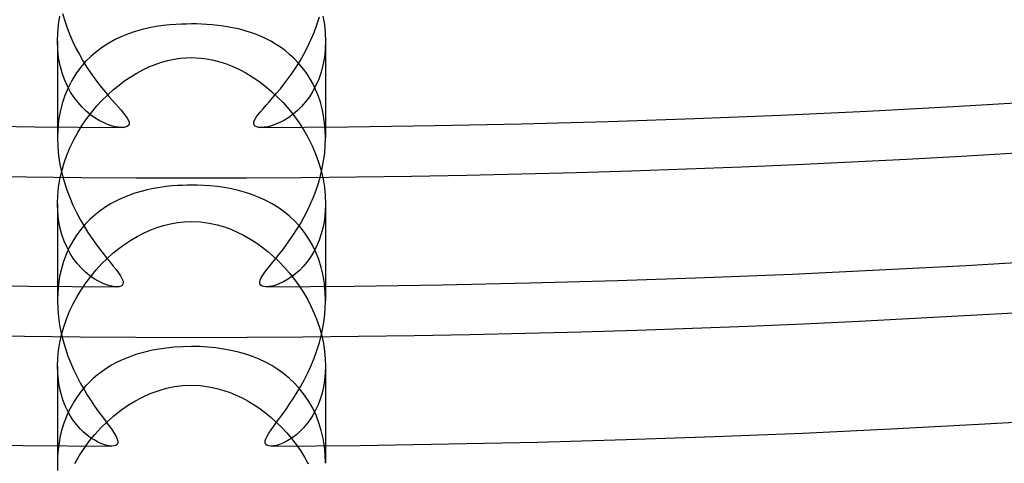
# Model space of a CAD drawing. Header units: millimetres. Extents: x -258 to 258, y -258 to 258.
# Tile 24 of 71: x -2.56 to 12.13, y -207.13 to -200.52. Entities that reach past the tile are written whole.
import ezdxf

# ---------------------------------------------------------------- set-up
doc = ezdxf.new("R2010")
doc.units = ezdxf.units.MM
doc.layers.add('HIDDEN', color=7, linetype='Continuous')
doc.layers.add('THICK', color=7, linetype='Continuous')

msp = doc.modelspace()

# ---------------------------------------------------------------- linework, layer by layer
at = {"layer": 'HIDDEN'}
for p, q in [((-1.983, -200.587), (-1.962, -200.461)), ((1.962, -200.462), (1.983, -200.588)), ((-1.996, -200.713), (-1.983, -200.587)), ((-0.738, -200.663), (-0.841, -200.693)), ((-0.633, -200.639), (-0.738, -200.663)), ((-0.527, -200.619), (-0.633, -200.639)), ((-0.422, -200.604), (-0.527, -200.619)), ((-0.322, -200.593), (-0.422, -200.604)), ((-0.231, -200.586), (-0.322, -200.593)), ((-0.148, -200.582), (-0.231, -200.586)), ((-0.072, -200.58), (-0.148, -200.582)), ((0, -200.579), (-0.072, -200.58)), ((0.074, -200.579), (0, -200.579)), ((0.15, -200.582), (0.074, -200.579)), ((0.228, -200.586), (0.15, -200.582)), ((0.309, -200.592), (0.228, -200.586)), ((0.393, -200.601), (0.309, -200.592)), ((0.476, -200.612), (0.393, -200.601)), ((0.559, -200.625), (0.476, -200.612)), ((0.64, -200.641), (0.559, -200.625)), ((0.721, -200.659), (0.64, -200.641)), ((0.801, -200.68), (0.721, -200.659)), ((1.983, -200.588), (1.996, -200.713)), ((-2, -200.836), (-1.996, -200.713)), ((-1.138, -200.812), (-1.233, -200.864)), ((-1.041, -200.766), (-1.138, -200.812)), ((-0.942, -200.727), (-1.041, -200.766)), ((-0.841, -200.693), (-0.942, -200.727)), ((0.879, -200.705), (0.801, -200.68)), ((0.956, -200.732), (0.879, -200.705)), ((1.032, -200.763), (0.956, -200.732)), ((1.107, -200.797), (1.032, -200.763)), ((1.182, -200.835), (1.107, -200.797)), ((1.996, -200.713), (2, -200.836)), ((-2, -200.835), (-2, -202.115)), ((-1.995, -200.961), (-2, -200.836)), ((-1.982, -201.082), (-1.995, -200.961)), ((-1.325, -200.923), (-1.413, -200.989)), ((-1.233, -200.864), (-1.325, -200.923)), ((1.255, -200.878), (1.182, -200.835)), ((1.327, -200.925), (1.255, -200.878)), ((1.397, -200.976), (1.327, -200.925)), ((1.996, -200.959), (1.983, -201.077)), ((2, -200.836), (1.996, -200.959)), ((2, -200.835), (2, -202.115)), ((-1.96, -201.197), (-1.982, -201.082)), ((-1.498, -201.061), (-1.579, -201.141)), ((-1.413, -200.989), (-1.498, -201.061)), ((-0.353, -201.124), (-0.26, -201.104)), ((-0.26, -201.104), (-0.17, -201.091)), ((-0.17, -201.091), (-0.084, -201.083)), ((-0.084, -201.083), (0, -201.081)), ((0, -201.081), (0.07, -201.082)), ((0.07, -201.082), (0.143, -201.088)), ((0.143, -201.088), (0.222, -201.098)), ((0.222, -201.098), (0.31, -201.114)), ((0.31, -201.114), (0.404, -201.137)), ((1.465, -201.032), (1.397, -200.976)), ((1.531, -201.093), (1.465, -201.032)), ((1.594, -201.158), (1.531, -201.093)), ((1.983, -201.077), (1.962, -201.191)), ((-1.931, -201.306), (-1.96, -201.197)), ((-1.654, -201.229), (-1.723, -201.323)), ((-1.579, -201.141), (-1.654, -201.229)), ((-0.817, -201.312), (-0.727, -201.264)), ((-0.727, -201.264), (-0.635, -201.22)), ((-0.635, -201.22), (-0.542, -201.182)), ((-0.542, -201.182), (-0.448, -201.15)), ((-0.448, -201.15), (-0.353, -201.124)), ((0.404, -201.137), (0.506, -201.169)), ((0.506, -201.169), (0.608, -201.209)), ((0.608, -201.209), (0.709, -201.255)), ((0.709, -201.255), (0.809, -201.307)), ((1.653, -201.228), (1.594, -201.158)), ((1.709, -201.302), (1.653, -201.228)), ((1.962, -201.191), (1.934, -201.298)), ((-1.895, -201.409), (-1.931, -201.306)), ((-1.852, -201.506), (-1.895, -201.409)), ((-1.723, -201.323), (-1.786, -201.423)), ((-0.994, -201.424), (-0.906, -201.366)), ((-0.906, -201.366), (-0.817, -201.312)), ((0.809, -201.307), (0.907, -201.366)), ((0.907, -201.366), (1.003, -201.431)), ((1.761, -201.382), (1.709, -201.302)), ((1.809, -201.466), (1.761, -201.382)), ((1.898, -201.4), (1.857, -201.495)), ((1.934, -201.298), (1.898, -201.4)), ((-1.841, -201.53), (-1.889, -201.644)), ((-1.804, -201.595), (-1.852, -201.506)), ((-1.786, -201.423), (-1.841, -201.53)), ((-1.249, -201.633), (-1.165, -201.558)), ((-1.165, -201.558), (-1.08, -201.489)), ((-1.08, -201.489), (-0.994, -201.424)), ((1.003, -201.431), (1.097, -201.502)), ((1.097, -201.502), (1.19, -201.58)), ((1.852, -201.554), (1.809, -201.466)), ((1.857, -201.495), (1.81, -201.583)), ((1.89, -201.647), (1.852, -201.554)), ((-1.889, -201.644), (-1.929, -201.764)), ((-1.751, -201.677), (-1.804, -201.595)), ((-1.693, -201.752), (-1.751, -201.677)), ((-1.331, -201.714), (-1.249, -201.633)), ((1.19, -201.58), (1.28, -201.663)), ((1.28, -201.663), (1.367, -201.752)), ((1.759, -201.665), (1.703, -201.74)), ((1.81, -201.583), (1.759, -201.665)), ((1.923, -201.743), (1.89, -201.647)), ((-1.929, -201.764), (-1.96, -201.888)), ((-1.633, -201.82), (-1.693, -201.752)), ((-1.569, -201.88), (-1.633, -201.82)), ((-1.487, -201.892), (-1.41, -201.8)), ((-1.41, -201.8), (-1.331, -201.714)), ((1.367, -201.752), (1.451, -201.847)), ((1.451, -201.847), (1.531, -201.948)), ((1.644, -201.807), (1.582, -201.869)), ((1.703, -201.74), (1.644, -201.807)), ((1.95, -201.844), (1.923, -201.743)), ((1.972, -201.949), (1.95, -201.844)), ((-1.96, -201.888), (-1.982, -202.015)), ((-1.63, -202.09), (-1.561, -201.989)), ((-1.505, -201.933), (-1.569, -201.88)), ((-1.561, -201.989), (-1.487, -201.892)), ((-1.44, -201.979), (-1.505, -201.933)), ((-1.376, -202.018), (-1.44, -201.979)), ((1.452, -201.971), (1.386, -202.012)), ((1.518, -201.923), (1.452, -201.971)), ((1.582, -201.869), (1.518, -201.923)), ((1.531, -201.948), (1.606, -202.054)), ((1.987, -202.056), (1.972, -201.949)), ((-1.996, -202.146), (-2, -202.279)), ((-1.982, -202.015), (-1.996, -202.146)), ((-1.695, -202.195), (-1.63, -202.09)), ((-1.313, -202.05), (-1.376, -202.018)), ((-1.252, -202.076), (-1.313, -202.05)), ((-1.194, -202.096), (-1.252, -202.076)), ((-1.139, -202.11), (-1.194, -202.096)), ((-1.087, -202.119), (-1.139, -202.11)), ((-1.04, -202.122), (-1.087, -202.119)), ((1.086, -202.119), (1.04, -202.122)), ((1.138, -202.111), (1.086, -202.119)), ((1.195, -202.096), (1.138, -202.111)), ((1.256, -202.075), (1.195, -202.096)), ((1.32, -202.047), (1.256, -202.075)), ((1.386, -202.012), (1.32, -202.047)), ((1.606, -202.054), (1.677, -202.164)), ((1.997, -202.166), (1.987, -202.056)), ((-1.755, -202.304), (-1.695, -202.195)), ((1.677, -202.164), (1.742, -202.278)), ((1.742, -202.278), (1.8, -202.396)), ((2, -202.277), (1.997, -202.166)), ((-1.858, -202.533), (-1.81, -202.417)), ((-1.81, -202.417), (-1.755, -202.304)), ((1.8, -202.396), (1.852, -202.516)), ((-1.9, -202.651), (-1.858, -202.533)), ((1.852, -202.516), (1.897, -202.64)), ((-1.936, -202.771), (-1.9, -202.651)), ((1.897, -202.64), (1.934, -202.765)), ((-1.964, -202.893), (-1.936, -202.771)), ((1.934, -202.765), (1.963, -202.89)), ((-1.996, -203.137), (-1.984, -203.015)), ((-1.984, -203.015), (-1.964, -202.893)), ((-0.47, -203.016), (-0.565, -203.032)), ((-0.377, -203.003), (-0.47, -203.016)), ((-0.29, -202.994), (-0.377, -203.003)), ((-0.209, -202.988), (-0.29, -202.994)), ((-0.134, -202.985), (-0.209, -202.988)), ((-0.065, -202.983), (-0.134, -202.985)), ((0, -202.982), (-0.065, -202.983)), ((0.087, -202.983), (0, -202.982)), ((0.18, -202.987), (0.087, -202.983)), ((0.278, -202.993), (0.18, -202.987)), ((0.382, -203.004), (0.278, -202.993)), ((0.49, -203.019), (0.382, -203.004)), ((0.597, -203.038), (0.49, -203.019)), ((1.963, -202.89), (1.984, -203.014)), ((1.984, -203.014), (1.996, -203.137)), ((-2, -203.257), (-1.996, -203.137)), ((-1.024, -203.17), (-1.111, -203.211)), ((-0.936, -203.134), (-1.024, -203.17)), ((-0.845, -203.103), (-0.936, -203.134)), ((-0.753, -203.075), (-0.845, -203.103)), ((-0.66, -203.052), (-0.753, -203.075)), ((-0.565, -203.032), (-0.66, -203.052)), ((0.703, -203.062), (0.597, -203.038)), ((0.807, -203.091), (0.703, -203.062)), ((0.91, -203.125), (0.807, -203.091)), ((1.01, -203.164), (0.91, -203.125)), ((1.108, -203.209), (1.01, -203.164)), ((1.996, -203.137), (2, -203.258)), ((-1.996, -203.378), (-2, -203.257)), ((-2, -203.257), (-2, -204.49)), ((-1.28, -203.307), (-1.361, -203.363)), ((-1.197, -203.256), (-1.28, -203.307)), ((-1.111, -203.211), (-1.197, -203.256)), ((1.202, -203.259), (1.108, -203.209)), ((1.294, -203.316), (1.202, -203.259)), ((1.381, -203.378), (1.294, -203.316)), ((2, -203.258), (1.996, -203.378)), ((2, -203.257), (2, -204.49)), ((-1.983, -203.496), (-1.996, -203.378)), ((-1.438, -203.424), (-1.513, -203.491)), ((-1.361, -203.363), (-1.438, -203.424)), ((1.464, -203.446), (1.381, -203.378)), ((1.543, -203.52), (1.464, -203.446)), ((1.996, -203.378), (1.983, -203.492)), ((-1.962, -203.609), (-1.983, -203.496)), ((-1.934, -203.716), (-1.962, -203.609)), ((-1.585, -203.564), (-1.652, -203.643)), ((-1.513, -203.491), (-1.585, -203.564)), ((-0.617, -203.652), (-0.517, -203.614)), ((-0.517, -203.614), (-0.416, -203.582)), ((-0.416, -203.582), (-0.314, -203.556)), ((-0.314, -203.556), (-0.21, -203.538)), ((-0.21, -203.538), (-0.106, -203.527)), ((-0.106, -203.527), (0, -203.523)), ((0, -203.523), (0.136, -203.529)), ((0.136, -203.529), (0.265, -203.547)), ((0.265, -203.547), (0.384, -203.573)), ((0.384, -203.573), (0.491, -203.605)), ((0.491, -203.605), (0.588, -203.64)), ((1.616, -203.6), (1.543, -203.52)), ((1.685, -203.687), (1.616, -203.6)), ((1.964, -203.602), (1.937, -203.706)), ((1.983, -203.492), (1.964, -203.602)), ((-1.899, -203.816), (-1.934, -203.716)), ((-1.714, -203.728), (-1.771, -203.818)), ((-1.652, -203.643), (-1.714, -203.728)), ((-0.903, -203.8), (-0.81, -203.746)), ((-0.81, -203.746), (-0.715, -203.696)), ((-0.715, -203.696), (-0.617, -203.652)), ((0.588, -203.64), (0.683, -203.681)), ((0.683, -203.681), (0.777, -203.728)), ((0.777, -203.728), (0.87, -203.78)), ((1.748, -203.779), (1.685, -203.687)), ((1.937, -203.706), (1.904, -203.803)), ((-1.857, -203.911), (-1.899, -203.816)), ((-1.81, -203.999), (-1.857, -203.911)), ((-1.771, -203.818), (-1.823, -203.913)), ((-1.083, -203.926), (-0.994, -203.86)), ((-0.994, -203.86), (-0.903, -203.8)), ((0.87, -203.78), (0.962, -203.838)), ((0.962, -203.838), (1.052, -203.902)), ((1.052, -203.902), (1.14, -203.971)), ((1.805, -203.877), (1.748, -203.779)), ((1.855, -203.982), (1.805, -203.877)), ((1.865, -203.894), (1.822, -203.979)), ((1.904, -203.803), (1.865, -203.894)), ((-1.869, -204.014), (-1.908, -204.12)), ((-1.823, -203.913), (-1.869, -204.014)), ((-1.758, -204.079), (-1.81, -203.999)), ((-1.257, -204.074), (-1.171, -203.997)), ((-1.171, -203.997), (-1.083, -203.926)), ((1.14, -203.971), (1.226, -204.045)), ((1.226, -204.045), (1.309, -204.124)), ((1.774, -204.057), (1.722, -204.128)), ((1.822, -203.979), (1.774, -204.057)), ((1.899, -204.092), (1.855, -203.982)), ((-1.908, -204.12), (-1.941, -204.23)), ((-1.702, -204.153), (-1.758, -204.079)), ((-1.643, -204.22), (-1.702, -204.153)), ((-1.421, -204.243), (-1.34, -204.156)), ((-1.34, -204.156), (-1.257, -204.074)), ((1.309, -204.124), (1.389, -204.207)), ((1.668, -204.193), (1.611, -204.252)), ((1.722, -204.128), (1.668, -204.193)), ((1.935, -204.207), (1.899, -204.092)), ((-1.967, -204.344), (-1.985, -204.461)), ((-1.941, -204.23), (-1.967, -204.344)), ((-1.581, -204.279), (-1.643, -204.22)), ((-1.517, -204.331), (-1.581, -204.279)), ((-1.572, -204.434), (-1.499, -204.336)), ((-1.453, -204.376), (-1.517, -204.331)), ((-1.499, -204.336), (-1.421, -204.243)), ((1.389, -204.207), (1.465, -204.295)), ((1.492, -204.35), (1.432, -204.389)), ((1.465, -204.295), (1.537, -204.386)), ((1.552, -204.304), (1.492, -204.35)), ((1.611, -204.252), (1.552, -204.304)), ((1.963, -204.327), (1.935, -204.207)), ((1.984, -204.45), (1.963, -204.327)), ((-1.985, -204.461), (-1.996, -204.581)), ((-1.642, -204.536), (-1.572, -204.434)), ((-1.389, -204.414), (-1.453, -204.376)), ((-1.327, -204.444), (-1.389, -204.414)), ((-1.268, -204.467), (-1.327, -204.444)), ((-1.213, -204.484), (-1.268, -204.467)), ((-1.163, -204.493), (-1.213, -204.484)), ((-1.117, -204.497), (-1.163, -204.493)), ((1.159, -204.494), (1.117, -204.497)), ((1.207, -204.485), (1.159, -204.494)), ((1.259, -204.47), (1.207, -204.485)), ((1.314, -204.45), (1.259, -204.47)), ((1.372, -204.423), (1.314, -204.45)), ((1.432, -204.389), (1.372, -204.423)), ((1.537, -204.386), (1.606, -204.481)), ((1.606, -204.481), (1.67, -204.58)), ((1.996, -204.576), (1.984, -204.45)), ((-1.996, -204.581), (-2, -204.703)), ((-1.765, -204.75), (-1.706, -204.641)), ((-1.706, -204.641), (-1.642, -204.536)), ((1.67, -204.58), (1.729, -204.682)), ((2, -204.703), (1.996, -204.576)), ((-1.818, -204.862), (-1.765, -204.75)), ((1.729, -204.682), (1.783, -204.787)), ((1.783, -204.787), (1.832, -204.895)), ((-1.865, -204.977), (-1.818, -204.862)), ((1.832, -204.895), (1.876, -205.004)), ((-1.906, -205.093), (-1.865, -204.977)), ((1.876, -205.004), (1.913, -205.116)), ((-1.966, -205.329), (-1.94, -205.211)), ((-1.94, -205.211), (-1.906, -205.093)), ((1.913, -205.116), (1.944, -205.23)), ((1.944, -205.23), (1.969, -205.343)), ((-1.985, -205.447), (-1.966, -205.329)), ((1.969, -205.343), (1.986, -205.456)), ((-1.996, -205.564), (-1.985, -205.447)), ((-0.816, -205.503), (-0.894, -205.529)), ((-0.738, -205.48), (-0.816, -205.503)), ((-0.66, -205.46), (-0.738, -205.48)), ((-0.579, -205.442), (-0.66, -205.46)), ((-0.484, -205.425), (-0.579, -205.442)), ((-0.377, -205.41), (-0.484, -205.425)), ((-0.259, -205.398), (-0.377, -205.41)), ((-0.13, -205.39), (-0.259, -205.398)), ((0, -205.387), (-0.13, -205.39)), ((0.122, -205.389), (0, -205.387)), ((0.243, -205.396), (0.122, -205.389)), ((0.363, -205.408), (0.243, -205.396)), ((0.48, -205.424), (0.363, -205.408)), ((0.593, -205.445), (0.48, -205.424)), ((0.703, -205.471), (0.593, -205.445)), ((0.809, -205.501), (0.703, -205.471)), ((0.911, -205.535), (0.809, -205.501)), ((1.986, -205.456), (1.997, -205.568)), ((-2, -205.678), (-1.996, -205.564)), ((-1.193, -205.667), (-1.264, -205.71)), ((-1.12, -205.627), (-1.193, -205.667)), ((-1.046, -205.591), (-1.12, -205.627)), ((-0.97, -205.559), (-1.046, -205.591)), ((-0.894, -205.529), (-0.97, -205.559)), ((1.009, -205.575), (0.911, -205.535)), ((1.106, -205.62), (1.009, -205.575)), ((1.2, -205.671), (1.106, -205.62)), ((1.291, -205.728), (1.2, -205.671)), ((1.997, -205.568), (2, -205.678)), ((-1.996, -205.788), (-2, -205.678)), ((-2, -205.678), (-2, -206.865)), ((-1.986, -205.894), (-1.996, -205.788)), ((-1.401, -205.809), (-1.466, -205.863)), ((-1.334, -205.758), (-1.401, -205.809)), ((-1.264, -205.71), (-1.334, -205.758)), ((1.379, -205.792), (1.291, -205.728)), ((1.464, -205.862), (1.379, -205.792)), ((1.997, -205.785), (1.987, -205.888)), ((2, -205.678), (1.997, -205.785)), ((2, -205.678), (2, -206.865)), ((-1.969, -205.996), (-1.986, -205.894)), ((-1.528, -205.922), (-1.587, -205.985)), ((-1.466, -205.863), (-1.528, -205.922)), ((-0.127, -205.969), (0, -205.964)), ((0, -205.964), (0.133, -205.97)), ((1.544, -205.938), (1.464, -205.862)), ((1.619, -206.021), (1.544, -205.938)), ((1.987, -205.888), (1.971, -205.987)), ((-1.946, -206.092), (-1.969, -205.996)), ((-1.917, -206.183), (-1.946, -206.092)), ((-1.644, -206.051), (-1.697, -206.121)), ((-1.587, -205.985), (-1.644, -206.051)), ((-0.732, -206.141), (-0.615, -206.089)), ((-0.615, -206.089), (-0.497, -206.045)), ((-0.497, -206.045), (-0.375, -206.01)), ((-0.375, -206.01), (-0.252, -205.985)), ((-0.252, -205.985), (-0.127, -205.969)), ((0.133, -205.97), (0.26, -205.986)), ((0.26, -205.986), (0.377, -206.011)), ((0.377, -206.011), (0.483, -206.041)), ((0.483, -206.041), (0.578, -206.074)), ((0.578, -206.074), (0.668, -206.112)), ((0.668, -206.112), (0.758, -206.154)), ((1.688, -206.11), (1.619, -206.021)), ((1.752, -206.205), (1.688, -206.11)), ((1.949, -206.081), (1.921, -206.171)), ((1.971, -205.987), (1.949, -206.081)), ((-1.884, -206.269), (-1.917, -206.183)), ((-1.746, -206.196), (-1.792, -206.274)), ((-1.697, -206.121), (-1.746, -206.196)), ((-0.954, -206.268), (-0.845, -206.201)), ((-0.845, -206.201), (-0.732, -206.141)), ((0.758, -206.154), (0.846, -206.202)), ((0.846, -206.202), (0.934, -206.255)), ((0.934, -206.255), (1.02, -206.313)), ((1.809, -206.305), (1.752, -206.205)), ((1.889, -206.256), (1.853, -206.335)), ((1.921, -206.171), (1.889, -206.256)), ((-1.845, -206.349), (-1.884, -206.269)), ((-1.834, -206.356), (-1.872, -206.442)), ((-1.803, -206.424), (-1.845, -206.349)), ((-1.792, -206.274), (-1.834, -206.356)), ((-1.162, -206.423), (-1.06, -206.342)), ((-1.06, -206.342), (-0.954, -206.268)), ((1.02, -206.313), (1.105, -206.376)), ((1.105, -206.376), (1.188, -206.444)), ((1.813, -206.409), (1.769, -206.477)), ((1.859, -206.411), (1.809, -206.305)), ((1.853, -206.335), (1.813, -206.409)), ((-1.905, -206.531), (-1.934, -206.624)), ((-1.872, -206.442), (-1.905, -206.531)), ((-1.758, -206.493), (-1.803, -206.424)), ((-1.71, -206.555), (-1.758, -206.493)), ((-1.661, -206.612), (-1.71, -206.555)), ((-1.353, -206.601), (-1.26, -206.509)), ((-1.26, -206.509), (-1.162, -206.423)), ((1.188, -206.444), (1.268, -206.517)), ((1.268, -206.517), (1.346, -206.593)), ((1.722, -206.54), (1.674, -206.598)), ((1.769, -206.477), (1.722, -206.54)), ((1.902, -206.522), (1.859, -206.411)), ((1.937, -206.637), (1.902, -206.522)), ((-1.934, -206.624), (-1.957, -206.72)), ((-1.609, -206.662), (-1.661, -206.612)), ((-1.557, -206.707), (-1.609, -206.662)), ((-1.526, -206.8), (-1.442, -206.698)), ((-1.442, -206.698), (-1.353, -206.601)), ((1.346, -206.593), (1.421, -206.674)), ((1.421, -206.674), (1.493, -206.759)), ((1.57, -206.697), (1.517, -206.738)), ((1.623, -206.65), (1.57, -206.697)), ((1.674, -206.598), (1.623, -206.65)), ((1.965, -206.757), (1.937, -206.637)), ((-1.976, -206.819), (-1.989, -206.92)), ((-1.957, -206.72), (-1.976, -206.819)), ((-1.603, -206.907), (-1.526, -206.8)), ((-1.505, -206.747), (-1.557, -206.707)), ((-1.453, -206.78), (-1.505, -206.747)), ((-1.403, -206.808), (-1.453, -206.78)), ((-1.354, -206.831), (-1.403, -206.808)), ((-1.307, -206.849), (-1.354, -206.831)), ((-1.263, -206.861), (-1.307, -206.849)), ((1.312, -206.847), (1.267, -206.861)), ((1.361, -206.828), (1.312, -206.847)), ((1.412, -206.804), (1.361, -206.828)), ((1.464, -206.774), (1.412, -206.804)), ((1.517, -206.738), (1.464, -206.774)), ((1.493, -206.759), (1.561, -206.847)), ((1.561, -206.847), (1.625, -206.939)), ((1.985, -206.879), (1.965, -206.757)), ((-1.989, -206.92), (-1.997, -207.023)), ((-1.676, -207.018), (-1.603, -206.907)), ((-1.224, -206.869), (-1.263, -206.861)), ((-1.188, -206.872), (-1.224, -206.869)), ((1.225, -206.869), (1.188, -206.872)), ((1.267, -206.861), (1.225, -206.869)), ((1.625, -206.939), (1.686, -207.035)), ((1.996, -207.003), (1.985, -206.879)), ((-1.997, -207.023), (-2, -207.127)), ((-1.742, -207.132), (-1.676, -207.018)), ((1.686, -207.035), (1.742, -207.133)), ((2, -207.127), (1.996, -207.003))]:
    msp.add_line(p, q, dxfattribs=at)
for radius, start, end in [(207.625, 179.99998, 0), (205.25, 179.99998, 0), (202.875, 179.99998, 0), (211, 180.37481, 269.62519), (211, 270.37485, 359.62517)]:
    msp.add_arc((0, 0), radius, start, end, dxfattribs=at)
at = {"layer": 'THICK'}
for p, q in [((-1.923, -200.422), (-1.891, -200.531)), ((-1.891, -200.531), (-1.855, -200.638)), ((1.871, -200.592), (1.908, -200.474)), ((-1.855, -200.638), (-1.814, -200.742)), ((1.829, -200.707), (1.871, -200.592)), ((-1.814, -200.742), (-1.77, -200.844)), ((1.731, -200.926), (1.782, -200.818)), ((1.782, -200.818), (1.829, -200.707)), ((-1.77, -200.844), (-1.723, -200.942)), ((-1.723, -200.942), (-1.673, -201.036)), ((1.677, -201.03), (1.731, -200.926)), ((-1.673, -201.036), (-1.62, -201.128)), ((1.62, -201.128), (1.677, -201.03)), ((-1.62, -201.128), (-1.566, -201.216)), ((-1.566, -201.216), (-1.51, -201.3)), ((1.503, -201.31), (1.562, -201.221)), ((1.562, -201.221), (1.62, -201.128)), ((-1.51, -201.3), (-1.453, -201.38)), ((-1.453, -201.38), (-1.396, -201.457)), ((1.385, -201.472), (1.444, -201.393)), ((1.444, -201.393), (1.503, -201.31)), ((-1.396, -201.457), (-1.34, -201.528)), ((-1.34, -201.528), (-1.285, -201.596)), ((1.27, -201.613), (1.327, -201.545)), ((1.327, -201.545), (1.385, -201.472)), ((-1.285, -201.596), (-1.232, -201.658)), ((-1.232, -201.658), (-1.181, -201.716)), ((1.164, -201.736), (1.216, -201.677)), ((1.216, -201.677), (1.27, -201.613)), ((-1.181, -201.716), (-1.133, -201.77)), ((-1.133, -201.77), (-1.09, -201.82)), ((-1.09, -201.82), (-1.05, -201.865)), ((1.031, -201.888), (1.07, -201.842)), ((1.07, -201.842), (1.115, -201.791)), ((1.115, -201.791), (1.164, -201.736)), ((-1.05, -201.865), (-1.014, -201.907)), ((-1.014, -201.907), (-0.984, -201.947)), ((-0.984, -201.947), (-0.958, -201.983)), ((-0.958, -201.983), (-0.94, -202.016)), ((0.946, -202.005), (0.967, -201.97)), ((0.967, -201.97), (0.996, -201.931)), ((0.996, -201.931), (1.031, -201.888)), ((-2, -202.115), (-2, -202.277)), ((-1.005, -202.12), (-1.04, -202.122)), ((-0.976, -202.114), (-1.005, -202.12)), ((-0.953, -202.104), (-0.976, -202.114)), ((-0.937, -202.089), (-0.953, -202.104)), ((-0.94, -202.016), (-0.93, -202.044)), ((-0.929, -202.069), (-0.937, -202.089)), ((-0.93, -202.044), (-0.929, -202.069)), ((0.929, -202.064), (0.932, -202.037)), ((0.935, -202.085), (0.929, -202.064)), ((0.932, -202.037), (0.946, -202.005)), ((0.95, -202.102), (0.935, -202.085)), ((0.973, -202.114), (0.95, -202.102)), ((1.004, -202.12), (0.973, -202.114)), ((1.04, -202.122), (1.004, -202.12)), ((2, -202.115), (2, -202.277)), ((-2, -202.279), (-1.996, -202.412)), ((1.997, -202.391), (2, -202.277)), ((-1.996, -202.412), (-1.983, -202.544)), ((1.988, -202.504), (1.997, -202.391)), ((-1.983, -202.544), (-1.962, -202.675)), ((1.972, -202.618), (1.988, -202.504)), ((-1.962, -202.675), (-1.935, -202.803)), ((1.925, -202.841), (1.951, -202.73)), ((1.951, -202.73), (1.972, -202.618)), ((-1.935, -202.803), (-1.901, -202.928)), ((1.894, -202.95), (1.925, -202.841)), ((-1.901, -202.928), (-1.861, -203.05)), ((1.859, -203.056), (1.894, -202.95)), ((-1.861, -203.05), (-1.817, -203.167)), ((-1.817, -203.167), (-1.768, -203.281)), ((1.776, -203.262), (1.819, -203.161)), ((1.819, -203.161), (1.859, -203.056)), ((-1.768, -203.281), (-1.715, -203.39)), ((1.73, -203.36), (1.776, -203.262)), ((-1.715, -203.39), (-1.66, -203.494)), ((1.63, -203.546), (1.681, -203.455)), ((1.681, -203.455), (1.73, -203.36)), ((-1.66, -203.494), (-1.603, -203.593)), ((-1.603, -203.593), (-1.545, -203.686)), ((1.577, -203.634), (1.63, -203.546)), ((-1.545, -203.686), (-1.486, -203.773)), ((1.469, -203.799), (1.523, -203.719)), ((1.523, -203.719), (1.577, -203.634)), ((-1.486, -203.773), (-1.429, -203.855)), ((-1.429, -203.855), (-1.372, -203.931)), ((1.361, -203.945), (1.414, -203.874)), ((1.414, -203.874), (1.469, -203.799)), ((-1.372, -203.931), (-1.317, -204.002)), ((-1.317, -204.002), (-1.265, -204.068)), ((1.26, -204.074), (1.31, -204.012)), ((1.31, -204.012), (1.361, -203.945)), ((-1.265, -204.068), (-1.214, -204.13)), ((-1.214, -204.13), (-1.168, -204.188)), ((-1.168, -204.188), (-1.126, -204.241)), ((1.131, -204.234), (1.171, -204.184)), ((1.171, -204.184), (1.214, -204.131)), ((1.214, -204.131), (1.26, -204.074)), ((-1.126, -204.241), (-1.09, -204.289)), ((-1.09, -204.289), (-1.06, -204.333)), ((-1.06, -204.333), (-1.037, -204.371)), ((1.041, -204.364), (1.065, -204.324)), ((1.065, -204.324), (1.096, -204.281)), ((1.096, -204.281), (1.131, -204.234)), ((-2, -204.49), (-2, -204.702)), ((-1.084, -204.495), (-1.117, -204.497)), ((-1.056, -204.488), (-1.084, -204.495)), ((-1.035, -204.475), (-1.056, -204.488)), ((-1.037, -204.371), (-1.023, -204.405)), ((-1.022, -204.458), (-1.035, -204.475)), ((-1.023, -204.405), (-1.018, -204.434)), ((-1.018, -204.434), (-1.022, -204.458)), ((1.018, -204.429), (1.025, -204.399)), ((1.021, -204.454), (1.018, -204.429)), ((1.033, -204.473), (1.021, -204.454)), ((1.025, -204.399), (1.041, -204.364)), ((1.054, -204.487), (1.033, -204.473)), ((1.082, -204.494), (1.054, -204.487)), ((1.117, -204.497), (1.082, -204.494)), ((2, -204.49), (2, -204.702)), ((-2, -204.703), (-1.996, -204.825)), ((1.996, -204.831), (2, -204.703)), ((-1.996, -204.825), (-1.986, -204.947)), ((1.984, -204.957), (1.996, -204.831)), ((-1.986, -204.947), (-1.969, -205.067)), ((-1.969, -205.067), (-1.945, -205.187)), ((1.941, -205.207), (1.966, -205.083)), ((1.966, -205.083), (1.984, -204.957)), ((-1.945, -205.187), (-1.916, -205.304)), ((1.91, -205.328), (1.941, -205.207)), ((-1.916, -205.304), (-1.882, -205.418)), ((1.873, -205.446), (1.91, -205.328)), ((-1.882, -205.418), (-1.844, -205.529)), ((1.832, -205.56), (1.873, -205.446)), ((-1.844, -205.529), (-1.801, -205.637)), ((-1.801, -205.637), (-1.755, -205.741)), ((1.738, -205.777), (1.787, -205.67)), ((1.787, -205.67), (1.832, -205.56)), ((-1.755, -205.741), (-1.707, -205.841)), ((1.687, -205.88), (1.738, -205.777)), ((-1.707, -205.841), (-1.656, -205.937)), ((-1.656, -205.937), (-1.603, -206.029)), ((1.633, -205.977), (1.687, -205.88)), ((-1.603, -206.029), (-1.55, -206.115)), ((1.524, -206.156), (1.579, -206.069)), ((1.579, -206.069), (1.633, -205.977)), ((-1.55, -206.115), (-1.498, -206.197)), ((-1.498, -206.197), (-1.445, -206.274)), ((1.417, -206.314), (1.47, -206.238)), ((1.47, -206.238), (1.524, -206.156)), ((-1.445, -206.274), (-1.395, -206.346)), ((-1.395, -206.346), (-1.346, -206.412)), ((1.317, -206.451), (1.366, -206.385)), ((1.366, -206.385), (1.417, -206.314)), ((-1.346, -206.412), (-1.3, -206.475)), ((-1.3, -206.475), (-1.256, -206.533)), ((-1.256, -206.533), (-1.215, -206.588)), ((1.227, -206.572), (1.271, -206.513)), ((1.271, -206.513), (1.317, -206.451)), ((-1.215, -206.588), (-1.179, -206.64)), ((-1.179, -206.64), (-1.148, -206.687)), ((-1.148, -206.687), (-1.123, -206.73)), ((1.128, -206.722), (1.154, -206.677)), ((1.154, -206.677), (1.188, -206.627)), ((1.188, -206.627), (1.227, -206.572)), ((-1.11, -206.846), (-1.129, -206.861)), ((-1.123, -206.73), (-1.107, -206.767)), ((-1.1, -206.826), (-1.11, -206.846)), ((-1.107, -206.767), (-1.099, -206.799)), ((-1.099, -206.799), (-1.1, -206.826)), ((1.099, -206.795), (1.109, -206.761)), ((1.099, -206.823), (1.099, -206.795)), ((1.109, -206.845), (1.099, -206.823)), ((1.109, -206.761), (1.128, -206.722)), ((1.128, -206.86), (1.109, -206.845)), ((-2, -206.865), (-2, -207.127)), ((-1.155, -206.869), (-1.188, -206.872)), ((-1.129, -206.861), (-1.155, -206.869)), ((1.155, -206.869), (1.128, -206.86)), ((1.188, -206.872), (1.155, -206.869)), ((2, -206.865), (2, -207.127)), ((-2, -207.127), (-1.997, -207.235))]:
    msp.add_line(p, q, dxfattribs=at)
for radius, start, end in [(204.5, 180.31304, 269.68695), (202.125, 180.29465, 269.70535), (202.125, 270.29469, 359.70533), (204.5, 270.31308, 359.68694), (211.625, 180.35527, 269.64473), (209.25, 180.34301, 269.65699), (206.875, 180.32903, 269.67097), (206.875, 270.32901, 359.67095), (209.25, 270.34299, 359.65703), (211.625, 270.35525, 359.64471), (215, 180.53226, 269.46774), (215, 270.53224, 359.46778)]:
    msp.add_arc((0, 0), radius, start, end, dxfattribs=at)

doc.saveas('drawing.dxf')
